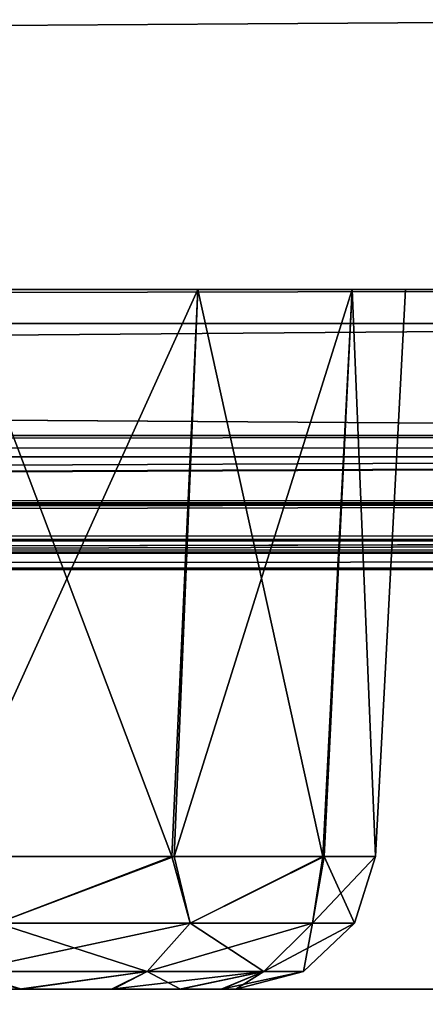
# Model space of a CAD drawing. Header units: millimetres. Extents: x -168 to 168, y -6 to 84.
# Tile 211 of 256: x 115 to 116.45, y -3.55 to -0.03. Entities that reach past the tile are written whole.
import ezdxf

# ---------------------------------------------------------------- set-up
doc = ezdxf.new("R2010")
doc.units = ezdxf.units.MM
doc.header["$LTSCALE"] = 65.185185
for name, color, linetype in [('14', 7, 'CONTINUOUS'), ('177', 7, 'CONTINUOUS'), ('207', 7, 'CONTINUOUS'), ('209', 7, 'CONTINUOUS'), ('213', 7, 'CONTINUOUS'), ('332', 7, 'CONTINUOUS'), ('333', 7, 'CONTINUOUS'), ('334', 7, 'CONTINUOUS'), ('335', 7, 'CONTINUOUS'), ('336', 7, 'CONTINUOUS'), ('337', 7, 'CONTINUOUS'), ('338', 7, 'CONTINUOUS'), ('339', 7, 'CONTINUOUS'), ('340', 7, 'CONTINUOUS'), ('341', 7, 'CONTINUOUS'), ('51', 7, 'CONTINUOUS'), ('54', 7, 'CONTINUOUS'), ('595', 7, 'CONTINUOUS'), ('6', 7, 'CONTINUOUS'), ('601', 7, 'CONTINUOUS'), ('608', 7, 'CONTINUOUS'), ('66', 7, 'CONTINUOUS'), ('70', 7, 'CONTINUOUS'), ('9', 7, 'CONTINUOUS')]:
    doc.layers.add(name, color=color, linetype=linetype)

msp = doc.modelspace()

# ---------------------------------------------------------------- linework, layer by layer
at = {"layer": '14', "linetype": 'Continuous'}
for points in [[(-123.8345, -1.5218, -124.8336), (123.8345, -1.7622, -124.7598), (-123.8345, -1.7622, -124.7598), (-123.8345, -1.5218, -124.8336)], [(123.8345, -1.5218, -124.8336), (123.8345, -1.7622, -124.7598), (-123.8345, -1.5218, -124.8336), (123.8345, -1.5218, -124.8336)], [(123.8345, -1.7622, -124.7598), (123.8345, -1.9366, -124.5778), (-123.8345, -1.7622, -124.7598), (123.8345, -1.7622, -124.7598)], [(123.8345, -1.9366, -124.5778), (41.0668, -1.9508, -124.5504), (-123.8345, -1.7622, -124.7598), (123.8345, -1.9366, -124.5778)], [(123.8345, -2, -124.334), (41.0668, -1.9508, -124.5504), (123.8345, -1.9366, -124.5778), (123.8345, -2, -124.334)], [(123.8345, -2, -124.334), (41.3671, -1.9616, -124.5261), (41.0668, -1.9508, -124.5504), (123.8345, -2, -124.334)], [(123.8345, -2, -124.334), (41.5148, -1.9736, -124.4944), (41.3671, -1.9616, -124.5261), (123.8345, -2, -124.334)], [(123.8345, -2, -124.334), (41.6446, -1.9856, -124.4532), (41.5148, -1.9736, -124.4944), (123.8345, -2, -124.334)], [(123.8345, -2, -124.334), (41.8745, -2, -124.334), (41.6446, -1.9856, -124.4532), (123.8345, -2, -124.334)]]:
    msp.add_3dface(points, dxfattribs=at)
at = {"layer": '177', "linetype": 'Continuous'}
for points in [[(123.9009, 0, 124.9), (-123.9009, 0, 124.9), (123.8345, -1.5218, 124.8336), (123.9009, 0, 124.9)], [(123.8345, -1.5218, 124.8336), (-123.9009, 0, 124.9), (-123.8345, -1.5218, 124.8336), (123.8345, -1.5218, 124.8336)]]:
    msp.add_3dface(points, dxfattribs=at)
at = {"layer": '207', "linetype": 'Continuous'}
for points in [[(-120.2355, -1, -59.9675), (-120.6472, -1, -119.9336), (120.2355, -1, -59.9675), (-120.2355, -1, -59.9675)], [(-120.6472, -1, 119.9336), (120.6472, -1, 119.9336), (0, -1, 120.0983), (-120.6472, -1, 119.9336)], [(-120.6472, -1, 119.9336), (-120.2355, -1, 59.9675), (120.6472, -1, 119.9336), (-120.6472, -1, 119.9336)], [(120.2355, -1, -59.9675), (-120.6472, -1, -119.9336), (120.6472, -1, -119.9336), (120.2355, -1, -59.9675)], [(120.6472, -1, -119.9336), (-120.6472, -1, -119.9336), (0, -1, -120.0983), (120.6472, -1, -119.9336)], [(-120.0983, -1, 0), (-120.2355, -1, -59.9675), (120.0983, -1, 0), (-120.0983, -1, 0)], [(120.6472, -1, 119.9336), (-120.2355, -1, 59.9675), (120.2355, -1, 59.9675), (120.6472, -1, 119.9336)], [(-120.2355, -1, 59.9675), (-120.0983, -1, 0), (120.2355, -1, 59.9675), (-120.2355, -1, 59.9675)], [(120.0983, -1, 0), (-120.2355, -1, -59.9675), (120.2355, -1, -59.9675), (120.0983, -1, 0)], [(120.2355, -1, 59.9675), (-120.0983, -1, 0), (120.0983, -1, 0), (120.2355, -1, 59.9675)], [(120.5943, -1, 120.2485), (0, -1, 120.0983), (120.6472, -1, 119.9336), (120.5943, -1, 120.2485)], [(59.9675, -1, -120.2355), (120.6472, -1, -119.9336), (0, -1, -120.0983), (59.9675, -1, -120.2355)], [(59.9675, -1, 120.2355), (0, -1, 120.0983), (120.5943, -1, 120.2485), (59.9675, -1, 120.2355)], [(119.9336, -1, -120.6472), (120.5943, -1, -120.2485), (59.9675, -1, -120.2355), (119.9336, -1, -120.6472)], [(120.4588, -1, 120.4588), (59.9675, -1, 120.2355), (120.5943, -1, 120.2485), (120.4588, -1, 120.4588)], [(120.5943, -1, -120.2485), (120.6472, -1, -119.9336), (59.9675, -1, -120.2355), (120.5943, -1, -120.2485)], [(120.2485, -1, 120.5943), (59.9675, -1, 120.2355), (120.4588, -1, 120.4588), (120.2485, -1, 120.5943)], [(119.9336, -1, 120.6472), (59.9675, -1, 120.2355), (120.2485, -1, 120.5943), (119.9336, -1, 120.6472)]]:
    msp.add_3dface(points, dxfattribs=at)
at = {"layer": '209', "linetype": 'Continuous'}
for points in [[(60.0287, -1.1213, -120.3571), (119.9336, -1, -120.6472), (59.9675, -1, -120.2355), (60.0287, -1.1213, -120.3571)], [(60.0287, -1.1213, -120.3571), (120.0561, -1.1213, -120.7696), (119.9336, -1, -120.6472), (60.0287, -1.1213, -120.3571)]]:
    msp.add_3dface(points, dxfattribs=at)
at = {"layer": '213', "linetype": 'Continuous'}
for points in [[(60.0287, -1.1213, 120.3571), (59.9675, -1, 120.2355), (119.9336, -1, 120.6472), (60.0287, -1.1213, 120.3571)], [(120.0561, -1.1213, 120.7696), (60.0287, -1.1213, 120.3571), (119.9336, -1, 120.6472), (120.0561, -1.1213, 120.7696)]]:
    msp.add_3dface(points, dxfattribs=at)
at = {"layer": '332', "linetype": 'Continuous'}
for points in [[(109.2743, -3.5, 111.9309), (115.7755, -3.5, 112.5), (109.2245, -3.5, 112.5), (109.2743, -3.5, 111.9309)], [(109.2245, -3.5, 112.5), (115.7755, -3.5, 112.5), (115.7257, -3.5, 113.0691), (109.2245, -3.5, 112.5)], [(109.2245, -3.5, 112.5066), (109.2245, -3.5, 112.5), (115.7257, -3.5, 113.0691), (109.2245, -3.5, 112.5066)], [(109.2765, -3.5, 113.0813), (109.2245, -3.5, 112.5132), (115.7257, -3.5, 113.0691), (109.2765, -3.5, 113.0813)], [(109.2245, -3.5, 112.5132), (109.2245, -3.5, 112.5066), (115.7257, -3.5, 113.0691), (109.2245, -3.5, 112.5132)], [(115.7755, -3.5, 112.4934), (115.7755, -3.5, 112.5), (109.2743, -3.5, 111.9309), (115.7755, -3.5, 112.4934)], [(115.7755, -3.5, 112.4868), (115.7755, -3.5, 112.4934), (109.2743, -3.5, 111.9309), (115.7755, -3.5, 112.4868)], [(115.7235, -3.5, 111.9187), (115.7755, -3.5, 112.4868), (109.2743, -3.5, 111.9309), (115.7235, -3.5, 111.9187)], [(109.4218, -3.5, 111.3803), (115.7235, -3.5, 111.9187), (109.2743, -3.5, 111.9309), (109.4218, -3.5, 111.3803)], [(115.5782, -3.5, 113.6197), (109.2765, -3.5, 113.0813), (115.7257, -3.5, 113.0691), (115.5782, -3.5, 113.6197)], [(109.4261, -3.5, 113.6313), (109.2765, -3.5, 113.0813), (115.5782, -3.5, 113.6197), (109.4261, -3.5, 113.6313)], [(109.6627, -3.5, 110.8633), (115.5739, -3.5, 111.3687), (109.4218, -3.5, 111.3803), (109.6627, -3.5, 110.8633)], [(115.5739, -3.5, 111.3687), (115.7235, -3.5, 111.9187), (109.4218, -3.5, 111.3803), (115.5739, -3.5, 111.3687)], [(115.3373, -3.5, 114.1367), (109.4261, -3.5, 113.6313), (115.5782, -3.5, 113.6197), (115.3373, -3.5, 114.1367)], [(109.669, -3.5, 114.1476), (109.4261, -3.5, 113.6313), (115.3373, -3.5, 114.1367), (109.669, -3.5, 114.1476)], [(115.331, -3.5, 110.8524), (115.5739, -3.5, 111.3687), (109.6627, -3.5, 110.8633), (115.331, -3.5, 110.8524)], [(109.99, -3.5, 110.3955), (115.331, -3.5, 110.8524), (109.6627, -3.5, 110.8633), (109.99, -3.5, 110.3955)], [(109.998, -3.5, 114.614), (109.669, -3.5, 114.1476), (115.01, -3.5, 114.6045), (109.998, -3.5, 114.614)], [(115.01, -3.5, 114.6045), (109.669, -3.5, 114.1476), (115.3373, -3.5, 114.1367), (115.01, -3.5, 114.6045)], [(115.002, -3.5, 110.386), (115.331, -3.5, 110.8524), (109.99, -3.5, 110.3955), (115.002, -3.5, 110.386)], [(114.6071, -3.5, 115.0078), (109.998, -3.5, 114.614), (115.01, -3.5, 114.6045), (114.6071, -3.5, 115.0078)]]:
    msp.add_3dface(points, dxfattribs=at)
at = {"layer": '333', "linetype": 'Continuous'}
for points in [[(114.7102, -3.0262, 109.4398), (115.5467, -3.0262, 110.2714), (114.9227, -3.265, 109.7041), (114.7102, -3.0262, 109.4398)], [(114.9227, -3.265, 109.7041), (115.5467, -3.0262, 110.2714), (115.6123, -3.265, 110.4999), (114.9227, -3.265, 109.7041)], [(115.5467, -3.0262, 110.2714), (116.0858, -3.0262, 111.3205), (115.6123, -3.265, 110.4999), (115.5467, -3.0262, 110.2714)], [(115.6123, -3.265, 110.4999), (116.0858, -3.0262, 111.3205), (116.0497, -3.265, 111.4577), (115.6123, -3.265, 110.4999)], [(116.0858, -3.0262, 111.3205), (116.2748, -3.0262, 112.4848), (116.0497, -3.265, 111.4577), (116.0858, -3.0262, 111.3205)], [(116.2748, -3.0262, 112.4924), (116.2748, -3.0262, 112.5), (116.0497, -3.265, 111.4577), (116.2748, -3.0262, 112.4924)], [(116.0497, -3.265, 111.4577), (116.2748, -3.0262, 112.5), (116.1995, -3.265, 112.5), (116.0497, -3.265, 111.4577)], [(116.2748, -3.0262, 112.4848), (116.2748, -3.0262, 112.4924), (116.0497, -3.265, 111.4577), (116.2748, -3.0262, 112.4848)], [(114.8036, -3.4374, 109.8415), (114.9227, -3.265, 109.7041), (115.6123, -3.265, 110.4999), (114.8036, -3.4374, 109.8415)], [(115.4593, -3.4374, 110.5982), (114.8036, -3.4374, 109.8415), (115.6123, -3.265, 110.4999), (115.4593, -3.4374, 110.5982)], [(115.4593, -3.4374, 110.5982), (115.6123, -3.265, 110.4999), (116.0497, -3.265, 111.4577), (115.4593, -3.4374, 110.5982)], [(115.8752, -3.4374, 111.5089), (115.4593, -3.4374, 110.5982), (116.0497, -3.265, 111.4577), (115.8752, -3.4374, 111.5089)], [(115.8752, -3.4374, 111.5089), (116.0497, -3.265, 111.4577), (116.1995, -3.265, 112.5), (115.8752, -3.4374, 111.5089)], [(116.0177, -3.4374, 112.5), (115.8752, -3.4374, 111.5089), (116.1995, -3.265, 112.5), (116.0177, -3.4374, 112.5)], [(115.4593, -3.4374, 110.5982), (115.002, -3.5, 110.386), (114.8036, -3.4374, 109.8415), (115.4593, -3.4374, 110.5982)], [(115.331, -3.5, 110.8524), (115.002, -3.5, 110.386), (115.4593, -3.4374, 110.5982), (115.331, -3.5, 110.8524)], [(115.8752, -3.4374, 111.5089), (115.331, -3.5, 110.8524), (115.4593, -3.4374, 110.5982), (115.8752, -3.4374, 111.5089)], [(115.5739, -3.5, 111.3687), (115.331, -3.5, 110.8524), (115.8752, -3.4374, 111.5089), (115.5739, -3.5, 111.3687)], [(115.7235, -3.5, 111.9187), (115.5739, -3.5, 111.3687), (115.8752, -3.4374, 111.5089), (115.7235, -3.5, 111.9187)], [(116.0177, -3.4374, 112.5), (115.7235, -3.5, 111.9187), (115.8752, -3.4374, 111.5089), (116.0177, -3.4374, 112.5)], [(115.7755, -3.5, 112.4868), (115.7235, -3.5, 111.9187), (116.0177, -3.4374, 112.5), (115.7755, -3.5, 112.4868)], [(115.7755, -3.5, 112.4934), (115.7755, -3.5, 112.4868), (116.0177, -3.4374, 112.5), (115.7755, -3.5, 112.4934)], [(115.7755, -3.5, 112.5), (115.7755, -3.5, 112.4934), (116.0177, -3.4374, 112.5), (115.7755, -3.5, 112.5)]]:
    msp.add_3dface(points, dxfattribs=at)
at = {"layer": '334', "linetype": 'Continuous'}
for points in [[(115.5557, -3.0262, 114.7163), (114.7225, -3.0262, 115.5512), (114.9227, -3.265, 115.2959), (115.5557, -3.0262, 114.7163)], [(115.6123, -3.265, 114.5001), (115.5557, -3.0262, 114.7163), (114.9227, -3.265, 115.2959), (115.6123, -3.265, 114.5001)], [(116.0905, -3.0262, 113.665), (115.5557, -3.0262, 114.7163), (115.6123, -3.265, 114.5001), (116.0905, -3.0262, 113.665)], [(116.0497, -3.265, 113.5423), (116.0905, -3.0262, 113.665), (115.6123, -3.265, 114.5001), (116.0497, -3.265, 113.5423)], [(116.1995, -3.265, 112.5), (116.0905, -3.0262, 113.665), (116.0497, -3.265, 113.5423), (116.1995, -3.265, 112.5)], [(116.1995, -3.265, 112.5), (116.2748, -3.0262, 112.5), (116.0905, -3.0262, 113.665), (116.1995, -3.265, 112.5)], [(114.8036, -3.4374, 115.1585), (115.4593, -3.4374, 114.4018), (114.9227, -3.265, 115.2959), (114.8036, -3.4374, 115.1585)], [(115.4593, -3.4374, 114.4018), (115.6123, -3.265, 114.5001), (114.9227, -3.265, 115.2959), (115.4593, -3.4374, 114.4018)], [(115.4593, -3.4374, 114.4018), (115.8752, -3.4374, 113.4911), (115.6123, -3.265, 114.5001), (115.4593, -3.4374, 114.4018)], [(115.8752, -3.4374, 113.4911), (116.0497, -3.265, 113.5423), (115.6123, -3.265, 114.5001), (115.8752, -3.4374, 113.4911)], [(115.8752, -3.4374, 113.4911), (116.0177, -3.4374, 112.5), (116.0497, -3.265, 113.5423), (115.8752, -3.4374, 113.4911)], [(116.0177, -3.4374, 112.5), (116.1995, -3.265, 112.5), (116.0497, -3.265, 113.5423), (116.0177, -3.4374, 112.5)], [(114.6071, -3.5, 115.0078), (115.01, -3.5, 114.6045), (114.8036, -3.4374, 115.1585), (114.6071, -3.5, 115.0078)], [(114.8036, -3.4374, 115.1585), (115.01, -3.5, 114.6045), (115.4593, -3.4374, 114.4018), (114.8036, -3.4374, 115.1585)], [(115.01, -3.5, 114.6045), (115.3373, -3.5, 114.1367), (115.4593, -3.4374, 114.4018), (115.01, -3.5, 114.6045)], [(115.3373, -3.5, 114.1367), (115.5782, -3.5, 113.6197), (115.4593, -3.4374, 114.4018), (115.3373, -3.5, 114.1367)], [(115.4593, -3.4374, 114.4018), (115.5782, -3.5, 113.6197), (115.8752, -3.4374, 113.4911), (115.4593, -3.4374, 114.4018)], [(115.5782, -3.5, 113.6197), (115.7257, -3.5, 113.0691), (115.8752, -3.4374, 113.4911), (115.5782, -3.5, 113.6197)], [(115.7257, -3.5, 113.0691), (115.7755, -3.5, 112.5), (115.8752, -3.4374, 113.4911), (115.7257, -3.5, 113.0691)], [(115.7755, -3.5, 112.5), (116.0177, -3.4374, 112.5), (115.8752, -3.4374, 113.4911), (115.7755, -3.5, 112.5)]]:
    msp.add_3dface(points, dxfattribs=at)
at = {"layer": '335', "linetype": 'Continuous'}
for points in [[(114.7812, -1, 115.6398), (114.7225, -3.0262, 115.5512), (115.6398, -1, 114.7812), (114.7812, -1, 115.6398)], [(114.7225, -3.0262, 115.5512), (115.5557, -3.0262, 114.7163), (115.6398, -1, 114.7812), (114.7225, -3.0262, 115.5512)], [(115.5557, -3.0262, 114.7163), (116.0905, -3.0262, 113.665), (116.1911, -1, 113.6993), (115.5557, -3.0262, 114.7163)], [(115.6398, -1, 114.7812), (115.5557, -3.0262, 114.7163), (116.1911, -1, 113.6993), (115.6398, -1, 114.7812)], [(116.0905, -3.0262, 113.665), (116.2748, -3.0262, 112.5), (116.1911, -1, 113.6993), (116.0905, -3.0262, 113.665)], [(116.1911, -1, 113.6993), (116.2748, -3.0262, 112.5), (116.381, -1, 112.5), (116.1911, -1, 113.6993)]]:
    msp.add_3dface(points, dxfattribs=at)
at = {"layer": '336', "linetype": 'Continuous'}
for points in [[(115.5467, -3.0262, 110.2714), (114.7102, -3.0262, 109.4398), (114.7812, -1, 109.3602), (115.5467, -3.0262, 110.2714)], [(115.6398, -1, 110.2188), (115.5467, -3.0262, 110.2714), (114.7812, -1, 109.3602), (115.6398, -1, 110.2188)], [(116.0858, -3.0262, 111.3205), (115.5467, -3.0262, 110.2714), (115.6398, -1, 110.2188), (116.0858, -3.0262, 111.3205)], [(116.1911, -1, 111.3007), (116.0858, -3.0262, 111.3205), (115.6398, -1, 110.2188), (116.1911, -1, 111.3007)], [(116.2748, -3.0262, 112.4848), (116.0858, -3.0262, 111.3205), (116.1911, -1, 111.3007), (116.2748, -3.0262, 112.4848)], [(116.381, -1, 112.5), (116.2748, -3.0262, 112.4848), (116.1911, -1, 111.3007), (116.381, -1, 112.5)], [(116.2748, -3.0262, 112.5), (116.2748, -3.0262, 112.4924), (116.381, -1, 112.5), (116.2748, -3.0262, 112.5)], [(116.2748, -3.0262, 112.4924), (116.2748, -3.0262, 112.4848), (116.381, -1, 112.5), (116.2748, -3.0262, 112.4924)]]:
    msp.add_3dface(points, dxfattribs=at)
at = {"layer": '337', "linetype": 'Continuous'}
for points in [[(109.2245, -3.5, -112.4934), (109.2245, -3.5, -112.5), (115.7257, -3.5, -111.9309), (109.2245, -3.5, -112.4934)], [(115.7257, -3.5, -111.9309), (109.2245, -3.5, -112.5), (115.7755, -3.5, -112.5), (115.7257, -3.5, -111.9309)], [(115.7755, -3.5, -112.5), (109.2245, -3.5, -112.5), (109.2743, -3.5, -113.0691), (115.7755, -3.5, -112.5)], [(109.2245, -3.5, -112.4868), (109.2245, -3.5, -112.4934), (115.7257, -3.5, -111.9309), (109.2245, -3.5, -112.4868)], [(109.2765, -3.5, -111.9187), (109.2245, -3.5, -112.4868), (115.7257, -3.5, -111.9309), (109.2765, -3.5, -111.9187)], [(109.4218, -3.5, -113.6197), (115.7235, -3.5, -113.0813), (109.2743, -3.5, -113.0691), (109.4218, -3.5, -113.6197)], [(115.7235, -3.5, -113.0813), (115.7755, -3.5, -112.5132), (109.2743, -3.5, -113.0691), (115.7235, -3.5, -113.0813)], [(115.7755, -3.5, -112.5132), (115.7755, -3.5, -112.5066), (109.2743, -3.5, -113.0691), (115.7755, -3.5, -112.5132)], [(115.7755, -3.5, -112.5066), (115.7755, -3.5, -112.5), (109.2743, -3.5, -113.0691), (115.7755, -3.5, -112.5066)], [(115.5782, -3.5, -111.3803), (109.2765, -3.5, -111.9187), (115.7257, -3.5, -111.9309), (115.5782, -3.5, -111.3803)], [(109.4261, -3.5, -111.3687), (109.2765, -3.5, -111.9187), (115.5782, -3.5, -111.3803), (109.4261, -3.5, -111.3687)], [(115.5739, -3.5, -113.6313), (115.7235, -3.5, -113.0813), (109.4218, -3.5, -113.6197), (115.5739, -3.5, -113.6313)], [(109.6627, -3.5, -114.1367), (115.5739, -3.5, -113.6313), (109.4218, -3.5, -113.6197), (109.6627, -3.5, -114.1367)], [(115.3373, -3.5, -110.8633), (109.4261, -3.5, -111.3687), (115.5782, -3.5, -111.3803), (115.3373, -3.5, -110.8633)], [(109.669, -3.5, -110.8524), (109.4261, -3.5, -111.3687), (115.3373, -3.5, -110.8633), (109.669, -3.5, -110.8524)], [(115.331, -3.5, -114.1476), (115.5739, -3.5, -113.6313), (109.6627, -3.5, -114.1367), (115.331, -3.5, -114.1476)], [(109.99, -3.5, -114.6045), (115.331, -3.5, -114.1476), (109.6627, -3.5, -114.1367), (109.99, -3.5, -114.6045)], [(115.01, -3.5, -110.3955), (109.669, -3.5, -110.8524), (115.3373, -3.5, -110.8633), (115.01, -3.5, -110.3955)], [(109.998, -3.5, -110.386), (109.669, -3.5, -110.8524), (115.01, -3.5, -110.3955), (109.998, -3.5, -110.386)], [(115.002, -3.5, -114.614), (115.331, -3.5, -114.1476), (109.99, -3.5, -114.6045), (115.002, -3.5, -114.614)], [(114.6071, -3.5, -109.9922), (109.998, -3.5, -110.386), (115.01, -3.5, -110.3955), (114.6071, -3.5, -109.9922)]]:
    msp.add_3dface(points, dxfattribs=at)
at = {"layer": '338', "linetype": 'Continuous'}
for points in [[(115.5557, -3.0262, -110.2837), (114.7225, -3.0262, -109.4488), (114.9227, -3.265, -109.7041), (115.5557, -3.0262, -110.2837)], [(115.6123, -3.265, -110.4999), (115.5557, -3.0262, -110.2837), (114.9227, -3.265, -109.7041), (115.6123, -3.265, -110.4999)], [(116.0905, -3.0262, -111.335), (115.5557, -3.0262, -110.2837), (115.6123, -3.265, -110.4999), (116.0905, -3.0262, -111.335)], [(116.0497, -3.265, -111.4577), (116.0905, -3.0262, -111.335), (115.6123, -3.265, -110.4999), (116.0497, -3.265, -111.4577)], [(116.1995, -3.265, -112.5), (116.0905, -3.0262, -111.335), (116.0497, -3.265, -111.4577), (116.1995, -3.265, -112.5)], [(116.2748, -3.0262, -112.5), (116.0905, -3.0262, -111.335), (116.1995, -3.265, -112.5), (116.2748, -3.0262, -112.5)], [(114.8036, -3.4374, -109.8415), (115.4593, -3.4374, -110.5982), (114.9227, -3.265, -109.7041), (114.8036, -3.4374, -109.8415)], [(115.4593, -3.4374, -110.5982), (115.6123, -3.265, -110.4999), (114.9227, -3.265, -109.7041), (115.4593, -3.4374, -110.5982)], [(115.4593, -3.4374, -110.5982), (115.8752, -3.4374, -111.5089), (115.6123, -3.265, -110.4999), (115.4593, -3.4374, -110.5982)], [(115.8752, -3.4374, -111.5089), (116.0497, -3.265, -111.4577), (115.6123, -3.265, -110.4999), (115.8752, -3.4374, -111.5089)], [(115.8752, -3.4374, -111.5089), (116.0177, -3.4374, -112.5), (116.0497, -3.265, -111.4577), (115.8752, -3.4374, -111.5089)], [(116.0177, -3.4374, -112.5), (116.1995, -3.265, -112.5), (116.0497, -3.265, -111.4577), (116.0177, -3.4374, -112.5)], [(114.6071, -3.5, -109.9922), (115.01, -3.5, -110.3955), (114.8036, -3.4374, -109.8415), (114.6071, -3.5, -109.9922)], [(114.8036, -3.4374, -109.8415), (115.01, -3.5, -110.3955), (115.4593, -3.4374, -110.5982), (114.8036, -3.4374, -109.8415)], [(115.01, -3.5, -110.3955), (115.3373, -3.5, -110.8633), (115.4593, -3.4374, -110.5982), (115.01, -3.5, -110.3955)], [(115.3373, -3.5, -110.8633), (115.5782, -3.5, -111.3803), (115.4593, -3.4374, -110.5982), (115.3373, -3.5, -110.8633)], [(115.4593, -3.4374, -110.5982), (115.5782, -3.5, -111.3803), (115.8752, -3.4374, -111.5089), (115.4593, -3.4374, -110.5982)], [(115.5782, -3.5, -111.3803), (115.7257, -3.5, -111.9309), (115.8752, -3.4374, -111.5089), (115.5782, -3.5, -111.3803)], [(115.7257, -3.5, -111.9309), (115.7755, -3.5, -112.5), (115.8752, -3.4374, -111.5089), (115.7257, -3.5, -111.9309)], [(115.8752, -3.4374, -111.5089), (115.7755, -3.5, -112.5), (116.0177, -3.4374, -112.5), (115.8752, -3.4374, -111.5089)]]:
    msp.add_3dface(points, dxfattribs=at)
at = {"layer": '339', "linetype": 'Continuous'}
for points in [[(114.7102, -3.0262, -115.5602), (115.5467, -3.0262, -114.7286), (114.9227, -3.265, -115.2959), (114.7102, -3.0262, -115.5602)], [(114.9227, -3.265, -115.2959), (115.5467, -3.0262, -114.7286), (115.6123, -3.265, -114.5001), (114.9227, -3.265, -115.2959)], [(115.5467, -3.0262, -114.7286), (116.0858, -3.0262, -113.6795), (115.6123, -3.265, -114.5001), (115.5467, -3.0262, -114.7286)], [(115.6123, -3.265, -114.5001), (116.0858, -3.0262, -113.6795), (116.0497, -3.265, -113.5423), (115.6123, -3.265, -114.5001)], [(116.2748, -3.0262, -112.5152), (116.2748, -3.0262, -112.5076), (116.0497, -3.265, -113.5423), (116.2748, -3.0262, -112.5152)], [(116.0858, -3.0262, -113.6795), (116.2748, -3.0262, -112.5152), (116.0497, -3.265, -113.5423), (116.0858, -3.0262, -113.6795)], [(116.2748, -3.0262, -112.5076), (116.2748, -3.0262, -112.5), (116.0497, -3.265, -113.5423), (116.2748, -3.0262, -112.5076)], [(116.2748, -3.0262, -112.5), (116.1995, -3.265, -112.5), (116.0497, -3.265, -113.5423), (116.2748, -3.0262, -112.5)], [(115.4593, -3.4374, -114.4018), (114.8036, -3.4374, -115.1585), (115.6123, -3.265, -114.5001), (115.4593, -3.4374, -114.4018)], [(114.8036, -3.4374, -115.1585), (114.9227, -3.265, -115.2959), (115.6123, -3.265, -114.5001), (114.8036, -3.4374, -115.1585)], [(115.8752, -3.4374, -113.4911), (115.4593, -3.4374, -114.4018), (116.0497, -3.265, -113.5423), (115.8752, -3.4374, -113.4911)], [(115.4593, -3.4374, -114.4018), (115.6123, -3.265, -114.5001), (116.0497, -3.265, -113.5423), (115.4593, -3.4374, -114.4018)], [(116.1995, -3.265, -112.5), (116.0177, -3.4374, -112.5), (115.8752, -3.4374, -113.4911), (116.1995, -3.265, -112.5)], [(116.1995, -3.265, -112.5), (115.8752, -3.4374, -113.4911), (116.0497, -3.265, -113.5423), (116.1995, -3.265, -112.5)], [(115.4593, -3.4374, -114.4018), (115.002, -3.5, -114.614), (114.8036, -3.4374, -115.1585), (115.4593, -3.4374, -114.4018)], [(115.331, -3.5, -114.1476), (115.002, -3.5, -114.614), (115.4593, -3.4374, -114.4018), (115.331, -3.5, -114.1476)], [(115.5739, -3.5, -113.6313), (115.331, -3.5, -114.1476), (115.8752, -3.4374, -113.4911), (115.5739, -3.5, -113.6313)], [(115.8752, -3.4374, -113.4911), (115.331, -3.5, -114.1476), (115.4593, -3.4374, -114.4018), (115.8752, -3.4374, -113.4911)], [(115.7235, -3.5, -113.0813), (115.5739, -3.5, -113.6313), (115.8752, -3.4374, -113.4911), (115.7235, -3.5, -113.0813)], [(115.7755, -3.5, -112.5132), (115.7235, -3.5, -113.0813), (116.0177, -3.4374, -112.5), (115.7755, -3.5, -112.5132)], [(116.0177, -3.4374, -112.5), (115.7235, -3.5, -113.0813), (115.8752, -3.4374, -113.4911), (116.0177, -3.4374, -112.5)], [(115.7755, -3.5, -112.5), (115.7755, -3.5, -112.5066), (116.0177, -3.4374, -112.5), (115.7755, -3.5, -112.5)], [(115.7755, -3.5, -112.5066), (115.7755, -3.5, -112.5132), (116.0177, -3.4374, -112.5), (115.7755, -3.5, -112.5066)]]:
    msp.add_3dface(points, dxfattribs=at)
at = {"layer": '340', "linetype": 'Continuous'}
for points in [[(115.5467, -3.0262, -114.7286), (114.7102, -3.0262, -115.5602), (114.7812, -1, -115.6398), (115.5467, -3.0262, -114.7286)], [(115.6398, -1, -114.7812), (115.5467, -3.0262, -114.7286), (114.7812, -1, -115.6398), (115.6398, -1, -114.7812)], [(116.0858, -3.0262, -113.6795), (115.5467, -3.0262, -114.7286), (115.6398, -1, -114.7812), (116.0858, -3.0262, -113.6795)], [(116.1911, -1, -113.6993), (116.0858, -3.0262, -113.6795), (115.6398, -1, -114.7812), (116.1911, -1, -113.6993)], [(116.2748, -3.0262, -112.5152), (116.0858, -3.0262, -113.6795), (116.1911, -1, -113.6993), (116.2748, -3.0262, -112.5152)], [(116.381, -1, -112.5), (116.2748, -3.0262, -112.5152), (116.1911, -1, -113.6993), (116.381, -1, -112.5)], [(116.2748, -3.0262, -112.5), (116.2748, -3.0262, -112.5076), (116.381, -1, -112.5), (116.2748, -3.0262, -112.5)], [(116.2748, -3.0262, -112.5076), (116.2748, -3.0262, -112.5152), (116.381, -1, -112.5), (116.2748, -3.0262, -112.5076)]]:
    msp.add_3dface(points, dxfattribs=at)
at = {"layer": '341', "linetype": 'Continuous'}
for points in [[(114.7812, -1, -109.3602), (114.7225, -3.0262, -109.4488), (115.6398, -1, -110.2188), (114.7812, -1, -109.3602)], [(114.7225, -3.0262, -109.4488), (115.5557, -3.0262, -110.2837), (115.6398, -1, -110.2188), (114.7225, -3.0262, -109.4488)], [(115.5557, -3.0262, -110.2837), (116.0905, -3.0262, -111.335), (116.1911, -1, -111.3007), (115.5557, -3.0262, -110.2837)], [(115.6398, -1, -110.2188), (115.5557, -3.0262, -110.2837), (116.1911, -1, -111.3007), (115.6398, -1, -110.2188)], [(116.0905, -3.0262, -111.335), (116.2748, -3.0262, -112.5), (116.1911, -1, -111.3007), (116.0905, -3.0262, -111.335)], [(116.2748, -3.0262, -112.5), (116.381, -1, -112.5), (116.1911, -1, -111.3007), (116.2748, -3.0262, -112.5)]]:
    msp.add_3dface(points, dxfattribs=at)
at = {"layer": '51', "linetype": 'Continuous'}
for points in [[(122.9176, -2, 122.9176), (41.8745, -2, 124.334), (82.3233, -2, 122.5996), (122.9176, -2, 122.9176)], [(41.8745, -2, 124.334), (122.9176, -2, 122.9176), (123.8345, -2, 124.334), (41.8745, -2, 124.334)]]:
    msp.add_3dface(points, dxfattribs=at)
at = {"layer": '54', "linetype": 'Continuous'}
for points in [[(120.0561, -1.1213, 120.7696), (60.4511, -1.5981, 120.9804), (60.0287, -1.1213, 120.3571), (120.0561, -1.1213, 120.7696)], [(120.8155, -1.5635, 121.3397), (60.4511, -1.5981, 120.9804), (120.0561, -1.1213, 120.7696), (120.8155, -1.5635, 121.3397)], [(120.8935, -1.5978, 121.3982), (60.4511, -1.5981, 120.9804), (120.8155, -1.5635, 121.3397), (120.8935, -1.5978, 121.3982)], [(120.8935, -1.5978, 121.3982), (60.9379, -1.898, 121.7069), (60.4511, -1.5981, 120.9804), (120.8935, -1.5978, 121.3982)], [(120.9497, -1.6214, 121.4404), (60.9379, -1.898, 121.7069), (120.8935, -1.5978, 121.3982), (120.9497, -1.6214, 121.4404)], [(121.7777, -1.8785, 122.0619), (60.9379, -1.898, 121.7069), (120.9497, -1.6214, 121.4404), (121.7777, -1.8785, 122.0619)], [(121.8701, -1.8978, 122.1313), (60.9379, -1.898, 121.7069), (121.7777, -1.8785, 122.0619), (121.8701, -1.8978, 122.1313)], [(121.8701, -1.8978, 122.1313), (82.3233, -2, 122.5996), (60.9379, -1.898, 121.7069), (121.8701, -1.8978, 122.1313)], [(121.9223, -1.9079, 122.1705), (82.3233, -2, 122.5996), (121.8701, -1.8978, 122.1313), (121.9223, -1.9079, 122.1705)], [(122.9176, -2, 122.9176), (82.3233, -2, 122.5996), (121.9223, -1.9079, 122.1705), (122.9176, -2, 122.9176)]]:
    msp.add_3dface(points, dxfattribs=at)
at = {"layer": '595', "linetype": 'Continuous'}
for points in [[(-150, -5.5, 125), (150, -5.5, 125), (-150, -3.5, 125), (-150, -5.5, 125)], [(-150, -3.5, 125), (150, -5.5, 125), (150, -3.5, 125), (-150, -3.5, 125)]]:
    msp.add_3dface(points, dxfattribs=at)
at = {"layer": '6', "linetype": 'Continuous'}
for points in [[(60.0287, -1.1213, -120.3571), (60.4471, -1.5981, -120.9803), (120.0561, -1.1213, -120.7696), (60.0287, -1.1213, -120.3571)], [(60.4471, -1.5981, -120.9803), (120.8947, -1.5981, -121.3988), (120.0561, -1.1213, -120.7696), (60.4471, -1.5981, -120.9803)], [(60.4471, -1.5981, -120.9803), (60.9358, -1.898, -121.7069), (120.8947, -1.5981, -121.3988), (60.4471, -1.5981, -120.9803)], [(120.8947, -1.5981, -121.3988), (60.9358, -1.898, -121.7069), (120.956, -1.6238, -121.4447), (120.8947, -1.5981, -121.3988)], [(120.956, -1.6238, -121.4447), (60.9358, -1.898, -121.7069), (121.844, -1.8925, -122.1118), (120.956, -1.6238, -121.4447)], [(60.9358, -1.898, -121.7069), (121.8705, -1.8979, -122.1316), (121.844, -1.8925, -122.1118), (60.9358, -1.898, -121.7069)], [(121.8705, -1.8979, -122.1316), (60.9358, -1.898, -121.7069), (82.3233, -2, -122.5996), (121.8705, -1.8979, -122.1316)], [(121.9206, -1.9076, -122.1692), (121.8705, -1.8979, -122.1316), (82.3233, -2, -122.5996), (121.9206, -1.9076, -122.1692)], [(122.3415, -1.9694, -122.4851), (121.9206, -1.9076, -122.1692), (82.3233, -2, -122.5996), (122.3415, -1.9694, -122.4851)], [(122.9176, -2, -122.9176), (122.3415, -1.9694, -122.4851), (82.3233, -2, -122.5996), (122.9176, -2, -122.9176)]]:
    msp.add_3dface(points, dxfattribs=at)
at = {"layer": '601', "linetype": 'Continuous'}
for points in [[(150, -3.5, -125), (-150, -3.5, -125), (112.5, -3.5, -114.75), (150, -3.5, -125)], [(-150, -3.5, 125), (150, -3.5, 125), (-112.5, -3.5, 114.75), (-150, -3.5, 125)], [(-112.5, -3.5, 114.75), (150, -3.5, 125), (-111.6392, -3.5, 114.5788), (-112.5, -3.5, 114.75)], [(-111.6392, -3.5, 114.5788), (150, -3.5, 125), (-110.9087, -3.5, 114.0907), (-111.6392, -3.5, 114.5788)], [(-110.9087, -3.5, 114.0907), (150, -3.5, 125), (-110.4209, -3.5, 113.3601), (-110.9087, -3.5, 114.0907)], [(-110.4209, -3.5, 113.3601), (150, -3.5, 125), (-110.25, -3.5, 112.4986), (-110.4209, -3.5, 113.3601)], [(150, -3.5, 125), (111.6383, -3.5, 114.5785), (-110.25, -3.5, 112.4986), (150, -3.5, 125)], [(150, -3.5, 125), (112.5, -3.5, 114.75), (111.6383, -3.5, 114.5785), (150, -3.5, 125)], [(113.3617, -3.5, -114.5785), (150, -3.5, -125), (112.5, -3.5, -114.75), (113.3617, -3.5, -114.5785)], [(112.5, -3.5, 114.75), (150, -3.5, 125), (113.3608, -3.5, 114.5788), (112.5, -3.5, 114.75)], [(113.3608, -3.5, 114.5788), (150, -3.5, 125), (114.0913, -3.5, 114.0907), (113.3608, -3.5, 114.5788)], [(114.0918, -3.5, -114.0902), (150, -3.5, -125), (113.3617, -3.5, -114.5785), (114.0918, -3.5, -114.0902)], [(114.0913, -3.5, 114.0907), (150, -3.5, 125), (114.5791, -3.5, 113.3601), (114.0913, -3.5, 114.0907)], [(114.5787, -3.5, -113.3611), (150, -3.5, -125), (114.0918, -3.5, -114.0902), (114.5787, -3.5, -113.3611)], [(114.75, -3.5, -112.5014), (150, -3.5, -125), (114.5787, -3.5, -113.3611), (114.75, -3.5, -112.5014)], [(114.5791, -3.5, 113.3601), (150, -3.5, 125), (114.75, -3.5, 112.4986), (114.5791, -3.5, 113.3601)], [(114.75, -3.5, 112.4986), (150, -3.5, 125), (114.75, -3.5, -112.5014), (114.75, -3.5, 112.4986)], [(150, -3.5, 125), (150, -3.5, -125), (114.75, -3.5, -112.5014), (150, -3.5, 125)]]:
    msp.add_3dface(points, dxfattribs=at)
at = {"layer": '608', "linetype": 'Continuous'}
for points in [[(150, -3.5, -125), (-150, -5.5, -125), (-150, -3.5, -125), (150, -3.5, -125)], [(150, -5.5, -125), (-150, -5.5, -125), (150, -3.5, -125), (150, -5.5, -125)]]:
    msp.add_3dface(points, dxfattribs=at)
at = {"layer": '66', "linetype": 'Continuous'}
for points in [[(123.9009, 0, -124.9), (-123.8345, -1.5218, -124.8336), (-123.9009, 0, -124.9), (123.9009, 0, -124.9)], [(123.8345, -1.5218, -124.8336), (-123.8345, -1.5218, -124.8336), (123.9009, 0, -124.9), (123.8345, -1.5218, -124.8336)]]:
    msp.add_3dface(points, dxfattribs=at)
at = {"layer": '70', "linetype": 'Continuous'}
for points in [[(123.8345, -1.7622, 124.7598), (123.8345, -1.5218, 124.8336), (-123.8345, -1.7622, 124.7598), (123.8345, -1.7622, 124.7598)], [(-123.8345, -1.7622, 124.7598), (123.8345, -1.5218, 124.8336), (-123.8345, -1.5218, 124.8336), (-123.8345, -1.7622, 124.7598)], [(-123.8345, -1.9366, 124.5778), (123.8345, -1.7622, 124.7598), (-123.8345, -1.7622, 124.7598), (-123.8345, -1.9366, 124.5778)], [(-123.8345, -1.9366, 124.5778), (-41.0668, -1.9508, 124.5504), (123.8345, -1.7622, 124.7598), (-123.8345, -1.9366, 124.5778)], [(-38.9332, -1.9508, 124.5504), (123.8345, -1.7622, 124.7598), (-41.0668, -1.9508, 124.5504), (-38.9332, -1.9508, 124.5504)], [(-38.9332, -1.9508, 124.5504), (38.9332, -1.9508, 124.5504), (123.8345, -1.7622, 124.7598), (-38.9332, -1.9508, 124.5504)], [(38.9332, -1.9508, 124.5504), (41.0668, -1.9508, 124.5504), (123.8345, -1.7622, 124.7598), (38.9332, -1.9508, 124.5504)], [(123.8345, -1.9366, 124.5778), (123.8345, -1.7622, 124.7598), (41.0668, -1.9508, 124.5504), (123.8345, -1.9366, 124.5778)], [(41.3668, -1.9616, 124.5262), (123.8345, -1.9366, 124.5778), (41.0668, -1.9508, 124.5504), (41.3668, -1.9616, 124.5262)], [(41.5149, -1.9736, 124.4944), (123.8345, -1.9366, 124.5778), (41.3668, -1.9616, 124.5262), (41.5149, -1.9736, 124.4944)], [(41.6443, -1.9856, 124.4533), (123.8345, -1.9366, 124.5778), (41.5149, -1.9736, 124.4944), (41.6443, -1.9856, 124.4533)], [(41.8745, -2, 124.334), (123.8345, -1.9366, 124.5778), (41.6443, -1.9856, 124.4533), (41.8745, -2, 124.334)], [(41.8745, -2, 124.334), (123.8345, -2, 124.334), (123.8345, -1.9366, 124.5778), (41.8745, -2, 124.334)]]:
    msp.add_3dface(points, dxfattribs=at)
at = {"layer": '9', "linetype": 'Continuous'}
for points in [[(42.0084, -2, -124.0618), (41.8745, -2, -124.334), (124.2673, -2, -124.084), (42.0084, -2, -124.0618)], [(124.2673, -2, -124.084), (41.8745, -2, -124.334), (124.1879, -2, -124.1877), (124.2673, -2, -124.084)], [(124.1879, -2, -124.1877), (41.8745, -2, -124.334), (124.0843, -2, -124.2672), (124.1879, -2, -124.1877)], [(124.0843, -2, -124.2672), (41.8745, -2, -124.334), (123.9639, -2, -124.317), (124.0843, -2, -124.2672)], [(123.9639, -2, -124.317), (41.8745, -2, -124.334), (123.8345, -2, -124.334), (123.9639, -2, -124.317)], [(122.9176, -2, -122.9176), (82.3233, -2, -122.5996), (41.9694, -2, -122.742), (122.9176, -2, -122.9176)], [(122.9176, -2, -122.9176), (41.9694, -2, -122.742), (42.0544, -2, -123.1456), (122.9176, -2, -122.9176)], [(42.0544, -2, -123.7619), (42.0084, -2, -124.0618), (124.334, -2, -123.8345), (42.0544, -2, -123.7619)], [(124.334, -2, -123.8345), (42.0084, -2, -124.0618), (124.3171, -2, -123.9637), (124.334, -2, -123.8345)], [(124.3171, -2, -123.9637), (42.0084, -2, -124.0618), (124.2673, -2, -124.084), (124.3171, -2, -123.9637)], [(122.9176, -2, -122.9176), (42.0544, -2, -123.7619), (124.334, -2, -123.8345), (122.9176, -2, -122.9176)], [(122.9176, -2, -122.9176), (42.0544, -2, -123.1456), (42.0544, -2, -123.7619), (122.9176, -2, -122.9176)]]:
    msp.add_3dface(points, dxfattribs=at)

doc.saveas('drawing.dxf')
